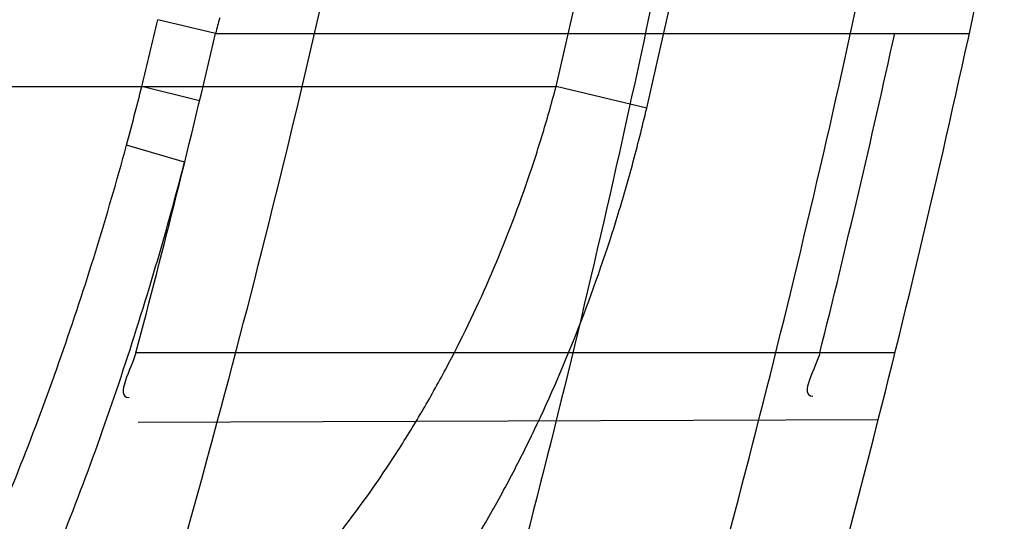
# Model space of a CAD drawing. Header units: millimetres. Extents: x 0 to 297, y 0 to 210.
# Tile 90 of 256: x 143.472 to 143.509, y 93.297 to 93.3159. Entities that reach past the tile are written whole.
import ezdxf

# ---------------------------------------------------------------- set-up
doc = ezdxf.new("R2010")
doc.units = ezdxf.units.MM
doc.header["$LTSCALE"] = 16.335
doc.layers.get('0').update_dxf_attribs({"linetype": 'CONTINUOUS'})
for name, color, linetype in [('01_GLOBAL', 7, 'CONTINUOUS'), ('INTFCLR_1', 7, 'CONTINUOUS'), ('INTFCLR_144815', 7, 'CONTINUOUS')]:
    doc.layers.add(name, color=color, linetype=linetype)

msp = doc.modelspace()

# ---------------------------------------------------------------- linework, layer by layer
at = {"color": 7, "linetype": 'Continuous'}
msp.add_circle((144.2368034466, 92.193132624), 3.04, dxfattribs=at)
at = {"color": 9, "linetype": 'Continuous'}
msp.add_arc((144.2368034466, 92.193132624), 3.001038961, 92.9674534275, 177.0325465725, dxfattribs=at)
at = {"layer": '01_GLOBAL', "color": 7, "linetype": 'Continuous'}
msp.add_circle((144.2368034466, 92.193132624), 3.08, dxfattribs=at)
at = {"layer": 'INTFCLR_1', "color": 9, "linetype": 'Continuous'}
for p, q in [((143.4793763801, 93.31535628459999), (143.4772068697, 93.31587229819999)), ((143.4793763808, 93.3153562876), (143.5076924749, 93.3153562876)), ((143.068579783, 93.3133562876), (143.4921648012, 93.3133562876)), ((143.4787767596, 93.3128257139), (143.4766077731, 93.313356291)), ((143.4955715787, 93.3125537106), (143.4921648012, 93.3133562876)), ((143.4782142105, 93.31051378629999), (143.4760311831, 93.3111580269)), ((143.5048999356, 93.3033562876), (143.4763827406, 93.3033562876)), ((143.4764746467, 93.30075218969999), (143.5042716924, 93.3008492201))]:
    msp.add_line(p, q, dxfattribs=at)
at = {"layer": 'INTFCLR_1', "color": 6, "linetype": 'Continuous'}
for centre, radius, start, end in [((143.076579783, 93.4093562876), 0.4827613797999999, 270, 90.00000002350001), ((143.076579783, 93.4093562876), 0.4587930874, 270, 90.00000002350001), ((143.076579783, 93.4093562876), 0.417241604, 344.91416282, 347.3433404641), ((143.076579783, 93.4093562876), 0.441241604, 345.7642015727, 348.0308689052), ((143.4881281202, 93.31331235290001), 0.0089872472, 162.9958052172, 166.8544195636), ((143.0770388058, 93.4093539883), 0.413171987, 345.1347762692, 346.8498928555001), ((143.0769583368, 93.4093515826), 0.4381319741, 345.999787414, 347.6116644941)]:
    msp.add_arc(centre, radius, start, end, dxfattribs=at)
at = {"layer": 'INTFCLR_1', "color": 9, "linetype": 'Continuous'}
for centre, radius, start, end in [((143.0804918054, 93.4093570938), 0.4262183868, 346.8723352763, 13.1275089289), ((143.0804235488, 93.4093562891), 0.4227844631, 346.8756062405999, 13.1243934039), ((143.0781794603, 93.4095569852), 0.4098776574, 346.4257134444, 346.7872543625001), ((143.3582447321, 93.3432273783), 0.1220741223, 344.7694355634, 345.8361126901), ((143.076579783, 93.4093562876), 0.417241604, 341.6462381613, 344.91416282), ((143.076579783, 93.4093562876), 0.441241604, 342.6651652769, 345.7642015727)]:
    msp.add_arc(centre, radius, start, end, dxfattribs=at)
for points, knots in [([(143.505791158, 93.2600745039), (143.5067409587, 93.2626590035), (143.5086022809, 93.26787776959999), (143.5121486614, 93.2784613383), (143.5179028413, 93.2974584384), (143.5232385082, 93.319755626), (143.5267617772, 93.3396835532), (143.5282429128, 93.3498591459), (143.5290073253, 93.35574456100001), (143.5307716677, 93.37052008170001), (143.5326049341, 93.3957667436), (143.5323109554, 93.4255533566), (143.5309256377, 93.444856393), (143.5300542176, 93.4537694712), (143.5294126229, 93.45969752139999), (143.5274302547, 93.4756973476), (143.5229291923, 93.50131752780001), (143.5164430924, 93.5263308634), (143.5118037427, 93.5411769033), (143.5100588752, 93.5464871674), (143.5074043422, 93.5543094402), (143.501415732, 93.57066310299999), (143.4910739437, 93.59466517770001), (143.4792964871, 93.6173411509), (143.4710860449, 93.6312983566), (143.4672487, 93.637511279), (143.4646994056, 93.64156113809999), (143.4578048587, 93.6522122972), (143.446251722, 93.6685591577), (143.4302039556, 93.688459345), (143.4166114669, 93.7033760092), (143.4071163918, 93.7129106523), (143.4018664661, 93.7179588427), (143.3945821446, 93.7247669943), (143.3843862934, 93.7336815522), (143.373349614, 93.7423309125), (143.3667450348, 93.7470278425), (143.3640805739, 93.74883137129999), (143.3625174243, 93.7498684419), (143.360134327, 93.7513983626), (143.3576340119, 93.7529030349), (143.3554317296, 93.7540584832), (143.3541938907, 93.75463331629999), (143.3532081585, 93.75498488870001), (143.3525262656, 93.7551440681), (143.3519536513, 93.75505755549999), (143.3518421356, 93.7545186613), (143.35211692, 93.75392300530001), (143.35259409, 93.7530975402), (143.3533650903, 93.7520584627), (143.354392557, 93.75079155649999), (143.3556852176, 93.7493056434), (143.3572290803, 93.7475999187), (143.358673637, 93.7460457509), (143.3599466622, 93.7446920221), (143.3621637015, 93.7423493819), (143.3658426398, 93.73850358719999), (143.3733257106, 93.73065133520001), (143.3814986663, 93.7218418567), (143.3889438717, 93.71342202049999), (143.3935459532, 93.708067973), (143.4009463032, 93.699278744), (143.4122758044, 93.6850353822), (143.4271285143, 93.6643128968), (143.4378788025, 93.6473958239), (143.4449171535, 93.6353542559), (143.4496927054, 93.62688497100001), (143.457931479, 93.6114260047), (143.4689344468, 93.588081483), (143.4765250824, 93.5686183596), (143.480055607, 93.5585271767)], [0, 0, 0, 0, 0.0103790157, 0.0208837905, 0.0420711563, 0.0851838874, 0.1071959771, 0.1183352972, 0.1239410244, 0.1295662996, 0.174425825, 0.2192336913, 0.2417180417, 0.247353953, 0.2529903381, 0.2641931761, 0.3081223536, 0.3509244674, 0.3614867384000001, 0.3667496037, 0.3719933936, 0.3926231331, 0.4323811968, 0.4704128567, 0.4888542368, 0.4934078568, 0.4979383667, 0.5068920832, 0.5412323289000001, 0.5733304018, 0.6031976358, 0.6172527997, 0.6240454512, 0.6306500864, 0.6548352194, 0.6750684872, 0.6834752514, 0.6853781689, 0.6871962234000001, 0.6905460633, 0.6960524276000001, 0.6981915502, 0.6999110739, 0.7012078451, 0.7020914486, 0.7026255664, 0.703100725, 0.7038824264, 0.7050749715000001, 0.7066970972, 0.7087489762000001, 0.7112252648, 0.7141188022, 0.7174211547, 0.7192230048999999, 0.7211233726, 0.7295789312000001, 0.7392839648, 0.7620096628, 0.7748693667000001, 0.7816473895, 0.7886214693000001, 0.8181786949, 0.8502212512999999, 0.8846823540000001, 0.8936821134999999, 0.9027944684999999, 0.9213301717, 0.9597016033, 1, 1, 1, 1]), ([(143.3574002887, 93.7533562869), (143.3579828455, 93.753356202), (143.360948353, 93.7521830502), (143.3643531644, 93.7501915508), (143.3676585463, 93.7481125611), (143.3692467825, 93.74707786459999), (143.3719545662, 93.74527944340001), (143.378664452, 93.7405994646), (143.3898825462, 93.7319854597), (143.4002548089, 93.7231045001), (143.4076654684, 93.7163228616), (143.4130031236, 93.71129788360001), (143.422653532, 93.7018115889), (143.4364709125, 93.68697153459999), (143.4527894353, 93.66717079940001), (143.4645442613, 93.65089855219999), (143.4715593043, 93.6402954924), (143.474151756, 93.63626614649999), (143.4780526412, 93.63008701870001), (143.4863962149, 93.616211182), (143.4983688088, 93.5936629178), (143.5088888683, 93.5697819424), (143.5149812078, 93.55350851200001), (143.5176807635, 93.5457272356), (143.5194547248, 93.5404463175), (143.524169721, 93.5256878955), (143.5307635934, 93.5008186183), (143.5353421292, 93.4753316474), (143.5373581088, 93.459416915), (143.5380104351, 93.45352171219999), (143.5388963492, 93.444658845), (143.5403047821, 93.42546452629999), (143.5406037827, 93.3958405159), (143.5387395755, 93.3707344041), (143.5369460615, 93.35604353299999), (143.5361688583, 93.3501906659), (143.5346627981, 93.3400704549), (143.5310794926, 93.320247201), (143.5256534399, 93.29807146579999), (143.5198047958, 93.2791850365), (143.5161994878, 93.2686605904), (143.5143072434, 93.26347094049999), (143.5133416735, 93.2609008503)], [0, 0, 0, 0, 0.0031306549, 0.0166311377, 0.0214593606, 0.0240790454, 0.0268205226, 0.0389267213, 0.0680356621, 0.1027866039, 0.1122691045, 0.1220183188, 0.1421809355, 0.1849822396, 0.2309158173, 0.2799873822, 0.2927706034, 0.2992370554, 0.3057353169, 0.3320403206, 0.3862319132, 0.4428084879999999, 0.4721383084, 0.4795908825, 0.487069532, 0.5020757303, 0.5628487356, 0.6251729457, 0.6410612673, 0.6490543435, 0.6570463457, 0.6889269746, 0.7524526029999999, 0.8160592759, 0.8240370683, 0.8319876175, 0.8477879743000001, 0.8790177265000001, 0.9402188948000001, 0.970317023, 0.9852457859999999, 1, 1, 1, 1]), ([(143.480055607, 93.5585271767), (143.4837259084, 93.5480364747), (143.4903909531, 93.5264789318), (143.4967360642, 93.4987698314), (143.4998687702, 93.480263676), (143.5011284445, 93.4715333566), (143.5019170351, 93.4656589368), (143.5038463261, 93.4494766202), (143.5057008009, 93.4227915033), (143.5054397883, 93.39601168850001), (143.5044671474, 93.37963975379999), (143.504022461, 93.3736652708), (143.5032714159, 93.3647734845), (143.5012002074, 93.34583974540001), (143.4963788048, 93.31729318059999), (143.49048443, 93.2935876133), (143.4864832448, 93.279982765), (143.4848602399, 93.2746477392), (143.4819377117, 93.26549629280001), (143.4757637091, 93.2478316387), (143.4658991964, 93.2237526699), (143.4557508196, 93.2030768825), (143.4492053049, 93.1910087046), (143.4468307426, 93.1867521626), (143.4433023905, 93.1805423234), (143.4357024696, 93.1677434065), (143.4236423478, 93.1493254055), (143.4088585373, 93.1292209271), (143.3981978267, 93.1161056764), (143.3920521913, 93.10890703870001), (143.3897353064, 93.10622028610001), (143.3858253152, 93.1017514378), (143.3786022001, 93.09371030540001), (143.3707422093, 93.0853343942), (143.3636495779, 93.0779186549), (143.3593994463, 93.0734576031), (143.3560255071, 93.0698150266), (143.3538487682, 93.0672934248), (143.3526496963, 93.0656994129), (143.3521523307, 93.0648535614), (143.3518509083, 93.0642467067), (143.3519780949, 93.06345700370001), (143.3536612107, 93.06380038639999), (143.3555127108, 93.06468782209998), (143.3588652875, 93.0665002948), (143.3620632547, 93.0685373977), (143.3646891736, 93.0702872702), (143.3663741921, 93.0714458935), (143.3692060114, 93.0734278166), (143.3737350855, 93.0767437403), (143.3800639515, 93.0816635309), (143.3895251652, 93.0894491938), (143.3979931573, 93.09704369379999), (143.4054028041, 93.1041496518), (143.4107134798, 93.1093907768), (143.4202844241, 93.1192590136), (143.4339256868, 93.13464747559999), (143.4499433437, 93.1551077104), (143.4614126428, 93.1718688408), (143.4682300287, 93.1827697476), (143.4707469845, 93.1869112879), (143.4745342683, 93.1932658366), (143.4826220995, 93.2075340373), (143.4941655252, 93.2306938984), (143.5021068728, 93.2500492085), (143.505791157, 93.2600745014)], [0, 0, 0, 0, 0.0419354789, 0.08505031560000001, 0.1071497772, 0.1127379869, 0.1183317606, 0.1295131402, 0.1742263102, 0.2191466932, 0.230445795, 0.2361065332, 0.241751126, 0.2641147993, 0.3079545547, 0.3508736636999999, 0.3561840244, 0.3614616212, 0.3719139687, 0.3924297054, 0.4320526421, 0.4700131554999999, 0.4792642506, 0.483852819, 0.4884035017, 0.5062126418, 0.5400088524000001, 0.5714206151, 0.6003317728, 0.6037560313, 0.6071340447, 0.6137178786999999, 0.6261602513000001, 0.6479155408, 0.6570536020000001, 0.6648783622, 0.6711643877, 0.6757843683, 0.6774462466, 0.6786751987, 0.6794900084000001, 0.6799813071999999, 0.6813020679, 0.6842478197, 0.6888651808, 0.6950795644, 0.6987591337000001, 0.70073729, 0.7027989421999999, 0.7117993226, 0.7219139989, 0.7330405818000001, 0.7580265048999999, 0.7648041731, 0.7717766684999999, 0.7861782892, 0.816667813, 0.8493175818, 0.8841610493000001, 0.8932352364, 0.8978283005, 0.9024468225, 0.9211469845, 0.9596997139, 1, 1, 1, 1]), ([(143.3574002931, 93.0653562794), (143.3572429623, 93.0653562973), (143.3568577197, 93.0654322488), (143.3568775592, 93.06612476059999), (143.3572897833, 93.0668372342), (143.3580025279, 93.06789625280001), (143.3590890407, 93.0692141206), (143.3605161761, 93.0708335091), (143.3622809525, 93.072732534), (143.364262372, 93.0748061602), (143.366417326, 93.0770245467), (143.3695810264, 93.08025667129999), (143.3761156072, 93.0869122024), (143.384127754, 93.09523631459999), (143.391492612, 93.1032318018), (143.3954790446, 93.1076756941), (143.3978410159, 93.1103473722), (143.4041032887, 93.11750254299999), (143.4149655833, 93.130539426), (143.4300350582, 93.1505356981), (143.4423327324, 93.1688638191), (143.4500842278, 93.18160511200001), (143.4536819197, 93.18778553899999), (143.4561024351, 93.19202072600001), (143.4627716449, 93.20402316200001), (143.4731139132, 93.2245897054), (143.4831746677, 93.2485613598), (143.4894718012, 93.2661502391), (143.4924519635, 93.2752607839), (143.4941067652, 93.2805713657), (143.4981845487, 93.2941079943), (143.5041933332, 93.3176982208), (143.5091109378, 93.34612180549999), (143.5112232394, 93.3649740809), (143.5119890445, 93.3738262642), (143.5124424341, 93.37977367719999), (143.5134340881, 93.3960708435), (143.5137003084, 93.4227328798), (143.5118091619, 93.4492982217), (143.5098423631, 93.46540487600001), (143.5090383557, 93.47125249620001), (143.5077538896, 93.4799440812), (143.5045588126, 93.4983716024), (143.498087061, 93.52596105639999), (143.4912937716, 93.5474097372), (143.4875537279, 93.5578460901)], [0, 0, 0, 0, 0.0008731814, 0.0017184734, 0.0032338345, 0.0055641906, 0.008732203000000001, 0.0127298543, 0.0175349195, 0.0231216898, 0.028646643, 0.0346996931, 0.0482229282, 0.0804128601, 0.09881585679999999, 0.1085510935, 0.1135452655, 0.1186072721, 0.1613234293, 0.207686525, 0.2575125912, 0.2837456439, 0.2904463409, 0.297201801, 0.3108185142, 0.3666506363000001, 0.4248611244, 0.4549770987, 0.470314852, 0.4780577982, 0.4858479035, 0.548777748, 0.6130125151, 0.6457681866, 0.6540348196, 0.6623247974, 0.6788712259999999, 0.7446474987, 0.8101274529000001, 0.8265054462, 0.8346996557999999, 0.8428862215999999, 0.8752668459, 0.9384715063, 1, 1, 1, 1]), ([(143.4519711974, 93.28322272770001), (143.4542525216, 93.28318290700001), (143.4587151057, 93.2833027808), (143.4641941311, 93.2841566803), (143.467830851, 93.2851939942), (143.4698432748, 93.2859200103), (143.4727994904, 93.28714306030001), (143.4760935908, 93.2890109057), (143.4790648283, 93.2913557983), (143.4806970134, 93.2928542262), (143.4831205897, 93.2953105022), (143.4852711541, 93.2981055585), (143.4871325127, 93.30113221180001), (143.4883392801, 93.3032880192), (143.4896980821, 93.306106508), (143.4908479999, 93.30904709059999), (143.4916451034, 93.31148149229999), (143.4919997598, 93.3127274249), (143.4921648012, 93.3133562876)], [0, 0, 0, 0, 0.1247146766, 0.2435008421, 0.3019244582, 0.3311631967, 0.3603924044, 0.476776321, 0.5364413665, 0.5670062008, 0.5978287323, 0.7250159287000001, 0.7583747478, 0.7920548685, 0.8600121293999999, 0.9292166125, 0.9644627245, 1, 1, 1, 1]), ([(143.4541696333, 93.27843683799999), (143.4565317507, 93.27837114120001), (143.4611581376, 93.2784758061), (143.466836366, 93.2794095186), (143.4705898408, 93.2805690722), (143.4726671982, 93.28138149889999), (143.4757351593, 93.2827692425), (143.4791422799, 93.28489092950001), (143.4821786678, 93.28753417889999), (143.4838529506, 93.2892305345), (143.4863597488, 93.2920402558), (143.4885566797, 93.2952189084), (143.4904532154, 93.2986390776), (143.4916850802, 93.3010973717), (143.4930748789, 93.3043080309), (143.4942405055, 93.3076511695), (143.4950475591, 93.31042019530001), (143.4954054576, 93.3118378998), (143.4955715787, 93.3125537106)], [0, 0, 0, 0, 0.1201969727, 0.2347797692, 0.2913273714, 0.3197232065, 0.3481872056, 0.4625770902, 0.5220076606, 0.5526740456, 0.5837559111, 0.7134942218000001, 0.7478563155, 0.7826955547, 0.8533137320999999, 0.9256470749, 0.9626222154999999, 1, 1, 1, 1]), ([(143.3780715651, 93.26055888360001), (143.3795316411, 93.2605333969), (143.3824442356, 93.2604852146), (143.3882211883, 93.2604019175), (143.3953488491, 93.260328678), (143.4024099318, 93.26033519), (143.407293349, 93.2604190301), (143.4100496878, 93.26049604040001), (143.4140798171, 93.26064198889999), (143.4199618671, 93.2609865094), (143.4263678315, 93.2617198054), (143.4306949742, 93.26248049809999), (143.4330941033, 93.2629898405), (143.4365618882, 93.2638158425), (143.4415739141, 93.2653650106), (143.4463092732, 93.2675501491), (143.4492642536, 93.2692660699), (143.4511858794, 93.2704845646), (143.4544385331, 93.27281750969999), (143.4578582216, 93.2759377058), (143.4605558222, 93.27899322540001), (143.462045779, 93.28086328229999), (143.4642566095, 93.2838335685), (143.4672995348, 93.28868534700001), (143.4701484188, 93.2944860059), (143.4721894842, 93.2994047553), (143.4740880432, 93.30454297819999), (143.4753059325, 93.30849007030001), (143.4760311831, 93.3111580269)], [0, 0, 0, 0, 0.0354707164, 0.0707566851, 0.1403369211, 0.2086101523, 0.2422620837, 0.2589694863, 0.2755870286, 0.3402183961, 0.4020447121, 0.4320711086, 0.4469021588, 0.461611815, 0.5186591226, 0.5740110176, 0.587810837, 0.6016461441, 0.6292660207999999, 0.6849553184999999, 0.7135897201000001, 0.7282126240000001, 0.7430221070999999, 0.8035181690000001, 0.8669700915, 0.8997737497, 0.9328434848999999, 1, 1, 1, 1]), ([(143.378029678, 93.2581615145), (143.3795262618, 93.25811774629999), (143.3825119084, 93.25803364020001), (143.3884346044, 93.25788119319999), (143.3957432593, 93.25772648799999), (143.4029848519, 93.2576596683), (143.4079938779, 93.25769834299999), (143.4108211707, 93.25775194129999), (143.4149542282, 93.25786551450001), (143.4209858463, 93.2581714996), (143.4275553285, 93.25888387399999), (143.4319915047, 93.2596459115), (143.4344500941, 93.26016062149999), (143.4380030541, 93.2610008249), (143.443138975, 93.2625889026), (143.4479836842, 93.2648500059), (143.451001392, 93.2666327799), (143.4529664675, 93.267899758), (143.4562925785, 93.2703347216), (143.4597812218, 93.27359384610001), (143.4625251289, 93.27678543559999), (143.4640410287, 93.27874184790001), (143.4662932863, 93.2818559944), (143.4693870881, 93.2869455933), (143.4722726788, 93.2930233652), (143.4743370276, 93.2981805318), (143.4762568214, 93.3035742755), (143.4774841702, 93.3077152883), (143.4782142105, 93.31051378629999)], [0, 0, 0, 0, 0.0352840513, 0.0703885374, 0.1396222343, 0.2075595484, 0.24104394, 0.2576664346, 0.2741994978, 0.3384817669, 0.3999443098, 0.4297839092, 0.4445208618, 0.4591331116, 0.5158220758, 0.5708773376, 0.584618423, 0.5984078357, 0.62596322, 0.6816730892, 0.7104014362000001, 0.7250935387, 0.7399872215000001, 0.8009607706, 0.865102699, 0.8983215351, 0.931842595, 1, 1, 1, 1])]:
    msp.add_open_spline(points, degree=3, knots=knots, dxfattribs=at)
at = {"layer": 'INTFCLR_1', "color": 6, "linetype": 'Continuous'}
for points, knots in [([(143.391388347, 93.7533562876), (143.3904120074, 93.7533562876), (143.3921762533, 93.7499955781), (143.3936912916, 93.7481416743), (143.3961672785, 93.74488846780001), (143.3992225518, 93.74120886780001), (143.403128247, 93.736512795), (143.4076936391, 93.73105931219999), (143.4125904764, 93.7251278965), (143.4174256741, 93.7191674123), (143.4219266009, 93.7134900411), (143.4260587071, 93.708161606), (143.4298162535, 93.70320548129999), (143.4332121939, 93.6986295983), (143.4362702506, 93.6944235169), (143.4390204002, 93.69056916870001), (143.4414908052, 93.687044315), (143.44370074, 93.6838395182), (143.4456749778, 93.6809337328), (143.4474377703, 93.67830292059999), (143.4490168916, 93.6759165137), (143.4504211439, 93.6737705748), (143.4516679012, 93.67184551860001), (143.4527743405, 93.67012138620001), (143.4537663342, 93.6685626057), (143.4546489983, 93.6671650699), (143.4556772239, 93.66552631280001), (143.456672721, 93.66392530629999), (143.4576979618, 93.66226084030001), (143.4585721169, 93.66083168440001), (143.4595323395, 93.65924962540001), (143.4605887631, 93.6574940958), (143.4617562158, 93.65553545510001), (143.4630444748, 93.65335047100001), (143.464465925, 93.65090949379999), (143.4660286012, 93.6481892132), (143.4677482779, 93.64514958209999), (143.4696392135, 93.6417492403), (143.4717186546, 93.63793570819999), (143.4740086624, 93.6336424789), (143.4765248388, 93.62880536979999), (143.4792812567, 93.62335013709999), (143.4822951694, 93.61718591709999), (143.4855914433, 93.610185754), (143.4891913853, 93.6021966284), (143.4931140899, 93.59302320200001), (143.4973740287, 93.58243061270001), (143.5019825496, 93.5700832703), (143.5068772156, 93.55569758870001), (143.5117345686, 93.53967004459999), (143.5162134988, 93.5226760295), (143.5200746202, 93.5054858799), (143.5232856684, 93.4882487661), (143.5258459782, 93.471032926), (143.5277689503, 93.4538356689), (143.5290609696, 93.4366975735), (143.529733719, 93.4196019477), (143.5297948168, 93.4025757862), (143.5292510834, 93.38560341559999), (143.5281065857, 93.3686870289), (143.5263644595, 93.3518401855), (143.5240214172, 93.3350289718), (143.5210770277, 93.31827583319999), (143.5175167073, 93.30154440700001), (143.5133376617, 93.28485591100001), (143.5085942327, 93.268441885), (143.5035656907, 93.2530998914), (143.4986112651, 93.23947982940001), (143.4940105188, 93.2278474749), (143.4897809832, 93.2178519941), (143.485903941, 93.2091976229), (143.4823616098, 93.2016588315), (143.4791285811, 93.19505078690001), (143.4761817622, 93.1892359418), (143.4734988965, 93.1841024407), (143.4710647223, 93.1795662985), (143.4688610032, 93.1755541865), (143.466865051, 93.1719939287), (143.4650570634, 93.1688259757), (143.4634184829, 93.16599997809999), (143.461937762, 93.1634824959), (143.4606041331, 93.16124327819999), (143.4594032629, 93.15924877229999), (143.4583170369, 93.15746207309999), (143.457331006, 93.1558543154), (143.4564183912, 93.15437798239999), (143.4555069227, 93.15291457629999), (143.4545265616, 93.151352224), (143.4534184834, 93.14960100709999), (143.4521719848, 93.1476496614), (143.4507682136, 93.14547482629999), (143.4491853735, 93.14305109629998), (143.4474055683, 93.1403597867), (143.4454085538, 93.13738261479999), (143.4431685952, 93.1340952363), (143.4406602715, 93.13047449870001), (143.4378551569, 93.12649963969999), (143.4347311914, 93.1221597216), (143.4312583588, 93.1174362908), (143.4274059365, 93.11231294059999), (143.4231637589, 93.1068033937), (143.4185304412, 93.1009244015), (143.4135422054, 93.0947465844), (143.408452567, 93.0885653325), (143.4036878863, 93.08286772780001), (143.3995946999, 93.07795220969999), (143.3963986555, 93.0741115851), (143.3938021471, 93.0707181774), (143.3922373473, 93.06880673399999), (143.3903920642, 93.0653562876), (143.391388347, 93.0653562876)], [0, 0, 0, 0, 0.0038604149, 0.007501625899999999, 0.0124785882, 0.0188917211, 0.0268498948, 0.0364677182, 0.0470694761, 0.05724446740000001, 0.066818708, 0.0757144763, 0.0839053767, 0.0914099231, 0.0982451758, 0.1044667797, 0.1101313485, 0.11526428, 0.1198589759, 0.1240215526, 0.1277856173, 0.1311734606, 0.1341617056, 0.1368541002, 0.1392736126, 0.1414672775, 0.143389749, 0.1469230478, 0.1489215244, 0.1511192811, 0.1535471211, 0.1562389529, 0.1592204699, 0.1625628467, 0.1662680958, 0.1703891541, 0.1749670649, 0.1800767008, 0.1857729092, 0.1921414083, 0.199315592, 0.2073311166, 0.2163077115, 0.2264451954, 0.2379233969, 0.2509534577, 0.2658909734, 0.2830621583, 0.3030578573, 0.3259639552, 0.3492662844, 0.3725305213, 0.3956109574, 0.4185782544, 0.4413347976, 0.4640172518, 0.4865192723, 0.5089682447, 0.5313242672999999, 0.5536477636, 0.5759939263, 0.5982772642, 0.6207472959, 0.6432362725, 0.6658996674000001, 0.6887559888, 0.7107777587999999, 0.7297237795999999, 0.7460531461, 0.7602331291, 0.7726347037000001, 0.7835467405, 0.7931663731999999, 0.8017211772, 0.8093215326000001, 0.8160683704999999, 0.8220757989, 0.8274205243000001, 0.8322066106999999, 0.8364980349, 0.8403367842, 0.8437547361, 0.8468031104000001, 0.8495420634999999, 0.8520223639, 0.8542604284, 0.8564046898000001, 0.8588391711, 0.861553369, 0.8645986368, 0.8679945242, 0.8717882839, 0.8760445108, 0.8807522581, 0.8859628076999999, 0.8917731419, 0.8981681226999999, 0.9051985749, 0.9129160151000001, 0.9213486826, 0.9305434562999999, 0.9404096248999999, 0.9509435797, 0.9619432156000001, 0.9720502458, 0.9803711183, 0.9870628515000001, 0.9922716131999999, 0.9960607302, 1, 1, 1, 1]), ([(143.3913883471, 93.0653562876), (143.3925009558, 93.0653562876), (143.3944304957, 93.0666565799), (143.3973970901, 93.0684425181), (143.4007982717, 93.07091395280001), (143.4050037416, 93.07413406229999), (143.4100111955, 93.07824530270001), (143.4155298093, 93.08303751), (143.4211292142, 93.0881607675), (143.4264144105, 93.0932249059), (143.43125736, 93.0980502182), (143.4356657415, 93.10260404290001), (143.4396603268, 93.1068634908), (143.4432708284, 93.1108234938), (143.4465216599, 93.11448276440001), (143.4494397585, 93.1178438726), (143.4520627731, 93.1209293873), (143.4544121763, 93.1237459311), (143.456513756, 93.1263080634), (143.4583900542, 93.12863120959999), (143.4600695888, 93.13073982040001), (143.4615949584, 93.1326788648), (143.4630975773, 93.13461062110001), (143.4646983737, 93.1366936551), (143.4663978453, 93.1389353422), (143.4680793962, 93.14118497), (143.4697311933, 93.1434241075), (143.4714499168, 93.1457859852), (143.4733525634, 93.1484399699), (143.4754791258, 93.1514562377), (143.477855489, 93.15489250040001), (143.4805066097, 93.1588113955), (143.4834545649, 93.163277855), (143.4867221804, 93.1683718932), (143.4903444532, 93.1742054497), (143.4943554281, 93.18090734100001), (143.4987865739, 93.1886348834), (143.5036710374, 93.1975962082), (143.5090369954, 93.2080352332), (143.5149200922, 93.22031723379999), (143.5212054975, 93.234617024), (143.5274896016, 93.2504853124), (143.5333654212, 93.2672157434), (143.5385840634, 93.28417448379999), (143.543100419, 93.30119588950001), (143.5469295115, 93.31826170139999), (143.5500694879, 93.3352816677), (143.5525457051, 93.3523020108), (143.5543635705, 93.36925021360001), (143.5555404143, 93.3861532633), (143.5560867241, 93.4029944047), (143.5560112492, 93.4197765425), (143.5553196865, 93.436509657), (143.5540157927, 93.4531831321), (143.5520992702, 93.46980412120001), (143.5495685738, 93.4863701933), (143.5464237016, 93.5028559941), (143.5426520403, 93.51929845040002), (143.5382472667, 93.5356769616), (143.5331875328, 93.5520104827), (143.527486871, 93.5682159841), (143.5213730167, 93.5836821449), (143.515238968, 93.5976906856), (143.5094946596, 93.6097472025), (143.5042564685, 93.6200023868), (143.4994933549, 93.6288052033), (143.4951738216, 93.63640014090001), (143.4912628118, 93.642992), (143.4877284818, 93.6487368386), (143.4845342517, 93.6537660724), (143.4816534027, 93.65817529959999), (143.4790579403, 93.662051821), (143.4767281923, 93.6654573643), (143.4746357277, 93.668457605), (143.472765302, 93.67109499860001), (143.4710870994, 93.67342680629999), (143.46957943, 93.6754943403), (143.4681380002, 93.6774474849), (143.4666395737, 93.67945477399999), (143.4649885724, 93.68163852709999), (143.463288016, 93.68385659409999), (143.4615819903, 93.6860513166), (143.4598543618, 93.68824549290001), (143.4579581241, 93.69062033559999), (143.4558400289, 93.69323162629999), (143.4534675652, 93.6961063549), (143.4508179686, 93.6992567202), (143.447859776, 93.7026992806), (143.4445666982, 93.7064428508), (143.4409044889, 93.71049854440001), (143.4368464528, 93.7148646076), (143.4323696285, 93.7195302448), (143.4274456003, 93.7244775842), (143.4220754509, 93.7296631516), (143.4163486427, 93.7349445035), (143.410661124, 93.73991840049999), (143.4054543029, 93.74422210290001), (143.4010724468, 93.7475953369), (143.3975442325, 93.7501732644), (143.3944939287, 93.7520163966), (143.3925216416, 93.7533562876), (143.3913883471, 93.7533562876)], [0, 0, 0, 0, 0.0042187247, 0.0081401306, 0.0133978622, 0.0200459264, 0.0282638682, 0.0379443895, 0.0477615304, 0.05703690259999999, 0.0656973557, 0.0736821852, 0.0810680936, 0.0878383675, 0.0940009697, 0.0996271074, 0.1047154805, 0.1093563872, 0.1135342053, 0.1172803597, 0.1206792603, 0.1237557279, 0.1266349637, 0.1299589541, 0.1337168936, 0.1373013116, 0.1406085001, 0.1442672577, 0.148377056, 0.1529904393, 0.1582606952, 0.164218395, 0.1709303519, 0.1785521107, 0.1871652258, 0.1969659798, 0.2081658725, 0.2209392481, 0.2356613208, 0.2526660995, 0.2725685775, 0.2948769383, 0.3173640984, 0.3397873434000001, 0.3621386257, 0.3841211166, 0.4060891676, 0.4277469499, 0.4493218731, 0.470705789, 0.4919793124, 0.5131981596, 0.5343255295, 0.5554668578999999, 0.5765984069, 0.5977513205, 0.6189954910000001, 0.6402209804, 0.6617015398, 0.6832900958, 0.7050415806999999, 0.7268239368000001, 0.7463339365, 0.7630160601, 0.7774553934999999, 0.7899931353, 0.8009638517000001, 0.8105830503, 0.8190545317, 0.8265380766, 0.8331730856, 0.8390248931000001, 0.8442268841, 0.8488182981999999, 0.8528943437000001, 0.8564866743, 0.8597116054, 0.8625968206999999, 0.8656908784, 0.8692094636, 0.8729771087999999, 0.8762884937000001, 0.879749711, 0.8835661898, 0.8878115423, 0.8924986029, 0.8976989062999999, 0.9034198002, 0.9097088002, 0.9166034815, 0.9241390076, 0.9323094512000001, 0.9411199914, 0.9506041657, 0.9606137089, 0.9706541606, 0.9792553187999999, 0.9862062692, 0.9916647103, 0.9957028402, 1, 1, 1, 1])]:
    msp.add_open_spline(points, degree=3, knots=knots, dxfattribs=at)
for points in [[(143.4763827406, 93.3033562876), (143.4762376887, 93.3028098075), (143.4755634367, 93.3016772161), (143.4761288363, 93.3016791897)], [(143.5020755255, 93.3033562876), (143.5019426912, 93.30282352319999), (143.501259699, 93.30172889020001), (143.5018087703, 93.30173080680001)]]:
    msp.add_open_spline(points, degree=3, dxfattribs=at)
at = {"layer": 'INTFCLR_144815', "color": 6, "linetype": 'Continuous'}
for radius in [0.5104906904, 0.4864760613]:
    msp.add_circle((143.076579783, 93.4093562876), radius, dxfattribs=at)
for radius, start, end in [(0.7037433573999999, 313.9937911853, 154.5150993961), (0.6797433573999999, 312.9543589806, 154.5144414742), (0.6572577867, 282.2440355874, 71.2863570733), (0.5186031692, 308.490992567, 51.50900743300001), (0.5426177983, 316.9838592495, 43.0161407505), (0.5120146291, 313.9992414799, 46.00075850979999)]:
    msp.add_arc((143.076579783, 93.4093562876), radius, start, end, dxfattribs=at)
at = {"layer": 'INTFCLR_144815', "color": 9, "linetype": 'Continuous'}
for centre, radius, start, end in [((143.076579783, 93.4093562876), 0.6528896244, 292.4997540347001, 54.0964566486), ((143.0765826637, 93.40935763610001), 0.5889741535, 292.4997540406, 54.09645665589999), ((143.076579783, 93.4093562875), 0.5277450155, 314.0862202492, 45.9137797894), ((143.076579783, 93.4093562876), 0.5151250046, 313.8592910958, 46.1407088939), ((143.076579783, 93.4093562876), 0.5117547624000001, 314.0319604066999, 45.9680396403), ((143.0765797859, 93.4093562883), 0.5790372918, 311.2505121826, 12.701512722)]:
    msp.add_arc(centre, radius, start, end, dxfattribs=at)
at = {"layer": 'INTFCLR_144815', "color": 6, "linetype": 'Continuous'}
for points, knots in [([(143.433067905, 93.05335642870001), (143.4328265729, 93.0533608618), (143.4324756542, 93.05418000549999), (143.4330197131, 93.0549083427), (143.4334366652, 93.0557926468), (143.4339703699, 93.0566454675), (143.4346161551, 93.0576462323), (143.4354019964, 93.05878669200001), (143.4363208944, 93.0600751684), (143.4373778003, 93.0615151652), (143.4385738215, 93.0631125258), (143.4399109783, 93.0648725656), (143.441391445, 93.0668020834), (143.4430186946, 93.0689099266), (143.4447956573, 93.07120496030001), (143.4467226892, 93.0736934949), (143.4487964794, 93.0763779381), (143.4510117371, 93.0792588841), (143.4533657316, 93.0823409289), (143.4558612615, 93.0856367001), (143.4585019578, 93.0891610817), (143.461284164, 93.0929204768), (143.4641988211, 93.0969147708), (143.4672349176, 93.10114163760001), (143.4703835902, 93.1056021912), (143.473633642, 93.1102946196), (143.4769725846, 93.1152153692), (143.4803867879, 93.12035908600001), (143.4838617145, 93.12571866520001), (143.4873822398, 93.131285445), (143.4909329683, 93.1370494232), (143.4944985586, 93.1429995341), (143.4980640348, 93.1491239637), (143.5016150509, 93.155410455), (143.5051380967, 93.1618465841), (143.508620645, 93.1684199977), (143.5120512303, 93.1751185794), (143.5154195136, 93.18193063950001), (143.5187162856, 93.18884502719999), (143.5219334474, 93.1958512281), (143.5250639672, 93.2029394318), (143.5281017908, 93.21010051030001), (143.5310417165, 93.21732590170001), (143.5338798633, 93.22460897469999), (143.5366072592, 93.2319283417), (143.5392210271, 93.2392754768), (143.5417223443, 93.24665218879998), (143.5441140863, 93.2540675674), (143.5463966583, 93.26152417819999), (143.5485670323, 93.2690127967), (143.5506238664, 93.27652910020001), (143.5525648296, 93.2840635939), (143.5543887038, 93.29160910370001), (143.5560958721, 93.29916427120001), (143.5576869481, 93.306728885), (143.5591625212, 93.3143029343), (143.5605229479, 93.32188557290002), (143.5617683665, 93.3294747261), (143.5628989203, 93.3370678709), (143.5639149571, 93.34466347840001), (143.5648169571, 93.352261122), (143.5656053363, 93.35986024), (143.5662804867, 93.3674604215), (143.5668427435, 93.3750611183), (143.5672924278, 93.38266226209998), (143.5676297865, 93.39026356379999), (143.5678550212, 93.3978650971), (143.5679682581, 93.4054666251), (143.5679695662, 93.4130682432), (143.567858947, 93.4206697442), (143.5676363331, 93.4282712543), (143.5673015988, 93.4358725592), (143.5668545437, 93.44347370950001), (143.5662949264, 93.4510743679), (143.5656224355, 93.45867440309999), (143.5648367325, 93.466273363), (143.5639374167, 93.4738709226), (143.5629240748, 93.4814664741), (143.5617962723, 93.4890592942), (143.5605535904, 93.4966483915), (143.5591956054, 93.50423272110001), (143.5577218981, 93.5118111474), (143.5561322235, 93.5193816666), (143.5544265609, 93.52694151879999), (143.5526049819, 93.5344880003), (143.5506674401, 93.5420191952), (143.5486137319, 93.5495338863), (143.5464439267, 93.5570299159), (143.5441586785, 93.56450343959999), (143.5417591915, 93.57194952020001), (143.5392470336, 93.579362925), (143.5366239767, 93.5867386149), (143.5338923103, 93.5940709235), (143.5310549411, 93.6013534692), (143.5281154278, 93.6085792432), (143.525078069, 93.6157405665), (143.5219479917, 93.6228290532), (143.5187312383, 93.6298355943), (143.5154348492, 93.6367503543), (143.512066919, 93.6435628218), (143.5086366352, 93.65026188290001), (143.5051543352, 93.6568358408), (143.5016314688, 93.6632725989), (143.4980805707, 93.66955978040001), (143.4945151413, 93.67568497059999), (143.4909495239, 93.6816359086), (143.4873986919, 93.6874007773), (143.4838779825, 93.6929685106), (143.480402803, 93.6983290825), (143.4769882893, 93.7034738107), (143.4736489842, 93.7083955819), (143.4703985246, 93.71308903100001), (143.4672493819, 93.7175506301), (143.464212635, 93.721778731), (143.4612978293, 93.72577350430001), (143.4585129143, 93.72953680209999), (143.4558642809, 93.73307192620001), (143.4533568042, 93.73638343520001), (143.450993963, 93.73947689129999), (143.4487779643, 93.74235864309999), (143.4467099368, 93.7450355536), (143.444790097, 93.7475147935), (143.4430178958, 93.7498036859), (143.4413922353, 93.7519094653), (143.4399116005, 93.7538391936), (143.4385741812, 93.7555995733), (143.4373781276, 93.7571969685), (143.4363211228, 93.75863709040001), (143.4354021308, 93.7599256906), (143.4346162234, 93.76106624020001), (143.4339704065, 93.7620670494), (143.4334366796, 93.7629199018), (143.4330197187, 93.7638042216), (143.4324756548, 93.76453256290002), (143.4328265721, 93.76535171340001), (143.433067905, 93.7653561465)], [0, 0, 0, 0, 0.0009310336, 0.002365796, 0.0034193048, 0.0047077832, 0.006237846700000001, 0.0080159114, 0.0100484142, 0.0123424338, 0.0149055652, 0.0177455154, 0.0208683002, 0.0242865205, 0.0280168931, 0.0320641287, 0.03642688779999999, 0.0411013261, 0.0460820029, 0.0513859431, 0.0570470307, 0.0630689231, 0.0694259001, 0.0761196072, 0.0831428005, 0.0904858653, 0.0981365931, 0.1060799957, 0.1142989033, 0.1227742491, 0.1314855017, 0.1404113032, 0.1495299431, 0.1588198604, 0.1682601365, 0.1778307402, 0.1875127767, 0.1972886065, 0.2071421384, 0.2170587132, 0.2270251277, 0.2370298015, 0.2470622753, 0.2571128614, 0.2671789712, 0.2771901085, 0.2871913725, 0.2972229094, 0.3072428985, 0.3172696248, 0.3272959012, 0.3372999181, 0.3472797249, 0.3572378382, 0.3671756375, 0.3770956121, 0.3870009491, 0.3968896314, 0.4067592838, 0.416611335, 0.4264476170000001, 0.4362699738, 0.4460792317, 0.4558777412, 0.465666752, 0.475448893, 0.4852256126, 0.4949995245, 0.5047720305, 0.5145458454, 0.5243224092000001, 0.5341044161, 0.5438932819, 0.5536914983, 0.5635002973, 0.5733219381, 0.5831577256, 0.5930094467, 0.6028783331, 0.6127653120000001, 0.6226711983, 0.6325970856, 0.6425436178, 0.6525082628, 0.6624891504, 0.6724871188, 0.6825027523, 0.6925369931, 0.7025869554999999, 0.7126463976, 0.7227116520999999, 0.7327783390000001, 0.742840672, 0.7528920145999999, 0.7629245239, 0.772929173, 0.7828957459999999, 0.7928124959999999, 0.8026662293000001, 0.8124423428, 0.8221246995, 0.8316958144, 0.8411366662, 0.8504272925, 0.8595467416, 0.8684734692, 0.8771857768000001, 0.8856622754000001, 0.8938824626, 0.9018271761, 0.9094792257, 0.9168237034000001, 0.923848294, 0.9305435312, 0.93690291, 0.9429227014, 0.9486018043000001, 0.9539413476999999, 0.9589446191, 0.9636165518, 0.9679634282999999, 0.9719924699, 0.9757115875, 0.9791292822, 0.9822538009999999, 0.9850935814, 0.9876568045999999, 0.9899510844, 0.9919838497, 0.9937619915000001, 0.9952921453, 0.9965806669, 0.997634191, 0.9990689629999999, 1, 1, 1, 1]), ([(143.4446760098, 93.7533562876), (143.4444338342, 93.7533562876), (143.4440805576, 93.75253066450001), (143.4445966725, 93.7517896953), (143.4449904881, 93.75088623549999), (143.4454977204, 93.7500149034), (143.4461122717, 93.74899220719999), (143.4468609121, 93.74782675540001), (143.4477365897, 93.7465104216), (143.4487436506, 93.7450401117), (143.4498827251, 93.7434103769), (143.4511555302, 93.7416160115), (143.4525633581, 93.7396511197), (143.4541073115, 93.73750968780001), (143.455788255, 93.73518529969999), (143.4576064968, 93.7326716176), (143.4595619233, 93.72996211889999), (143.4616535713, 93.7270506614), (143.4638797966, 93.723931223), (143.4662378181, 93.72059853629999), (143.4687238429, 93.7170479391), (143.4713327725, 93.713275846), (143.4740582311, 93.7092797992), (143.4768924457, 93.70505877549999), (143.4798262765, 93.700613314), (143.4828493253, 93.695945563), (143.4859500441, 93.6910593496), (143.4891159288, 93.6859601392), (143.492333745, 93.6806549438), (143.4955897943, 93.67515215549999), (143.4988701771, 93.6694613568), (143.5021610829, 93.6635930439), (143.5054490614, 93.6575583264), (143.5087212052, 93.6513687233), (143.5119653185, 93.64503593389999), (143.5151700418, 93.6385716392), (143.5183249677, 93.631987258), (143.5214206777, 93.6252938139), (143.5244487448, 93.61850183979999), (143.5274017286, 93.6116212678), (143.5302731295, 93.6046613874), (143.5330572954, 93.59763091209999), (143.5357494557, 93.59053772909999), (143.5383454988, 93.5833892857), (143.5408421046, 93.5761920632), (143.5432363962, 93.56895237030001), (143.5455261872, 93.5616754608), (143.547709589, 93.55436655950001), (143.5497852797, 93.5470298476), (143.551752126, 93.53966957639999), (143.5536094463, 93.5322889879), (143.5553566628, 93.5248914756), (143.5569935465, 93.5174794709), (143.5585198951, 93.51005568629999), (143.559935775, 93.50262189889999), (143.5612412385, 93.4951802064), (143.562436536, 93.48773178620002), (143.5635218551, 93.4802782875), (143.5644975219, 93.4728204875), (143.5653637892, 93.46535964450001), (143.5661210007, 93.4578961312), (143.5667694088, 93.45043090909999), (143.5673093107, 93.4429641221), (143.5677409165, 93.4354965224), (143.5680644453, 93.4280280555), (143.5682800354, 93.4205593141), (143.5683878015, 93.4130901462), (143.5683877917, 93.4056210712), (143.5682800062, 93.3981519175), (143.5680643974, 93.3906831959), (143.5677408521, 93.38321478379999), (143.5673092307, 93.3757472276), (143.5667693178, 93.3682805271), (143.5661208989, 93.3608153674), (143.5653636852, 93.3533519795), (143.5644974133, 93.34589121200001), (143.5635217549, 93.33843356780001), (143.5624364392, 93.3309801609), (143.5612411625, 93.32353192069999), (143.5599357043, 93.31609029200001), (143.5585198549, 93.30865668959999), (143.5569935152, 93.30123296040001), (143.555356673, 93.2938211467), (143.5536094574, 93.2864236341), (143.551752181, 93.2790432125), (143.5497853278, 93.2716829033), (143.5477096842, 93.26434634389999), (143.545526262, 93.2570373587), (143.5432365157, 93.2497605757), (143.540842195, 93.2425207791), (143.5383456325, 93.235323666), (143.5357495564, 93.2281751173), (143.5330574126, 93.22108196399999), (143.5302732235, 93.21405142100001), (143.5274018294, 93.20709154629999), (143.5244488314, 93.2002109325), (143.5214207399, 93.1934188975), (143.5183250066, 93.1867253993), (143.5151700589, 93.1801409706), (143.5119653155, 93.173676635), (143.5087211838, 93.16734381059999), (143.5054490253, 93.1611541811), (143.5021610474, 93.1551194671), (143.4988701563, 93.14925118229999), (143.4955897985, 93.14356042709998), (143.4923337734, 93.1380576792), (143.4891159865, 93.1327525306), (143.4859501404, 93.1276533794), (143.4828494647, 93.1227672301), (143.4798264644, 93.118099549), (143.4768926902, 93.1136541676), (143.4740585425, 93.1094332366), (143.4713331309, 93.1054372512), (143.4687242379, 93.1016652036), (143.4662382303, 93.09811462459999), (143.463880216, 93.09478194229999), (143.4616539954, 93.091662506), (143.4595623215, 93.08875100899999), (143.4576068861, 93.0860414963), (143.4557885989, 93.0835277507), (143.454107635, 93.0812033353), (143.4525636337, 93.07906183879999), (143.4511557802, 93.0770969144), (143.449882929, 93.0753024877), (143.4487438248, 93.0736727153), (143.4477367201, 93.0722023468), (143.4468610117, 93.0708859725), (143.4461123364, 93.06972047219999), (143.4454977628, 93.0686977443), (143.4449905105, 93.0678263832), (143.4445966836, 93.0669229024), (143.4440805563, 93.06618192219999), (143.4444338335, 93.0653562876), (143.4446760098, 93.0653562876)], [0, 0, 0, 0, 0.0009746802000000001, 0.0024840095, 0.0035885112, 0.0049370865, 0.0065361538, 0.0083919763, 0.0105107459, 0.0128992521, 0.015564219, 0.0185131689, 0.0217532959, 0.0252926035, 0.0291382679, 0.0332981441, 0.0377785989, 0.04258641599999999, 0.0477262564, 0.0532026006, 0.0590172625, 0.0651707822, 0.071661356, 0.0784844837, 0.0856331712, 0.0930977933, 0.1008661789, 0.1089237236, 0.1172537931, 0.1258380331, 0.1346568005, 0.1436896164, 0.1529158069, 0.1623149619, 0.1718668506, 0.1815521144, 0.1913525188, 0.2012510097, 0.2112318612, 0.2212807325, 0.231384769, 0.2415324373, 0.2517131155, 0.2619185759, 0.2721400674, 0.2823718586, 0.2926070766, 0.3028419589, 0.3130713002, 0.3232929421, 0.3335030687, 0.3437008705, 0.3538836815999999, 0.3640517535, 0.374203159, 0.3843390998, 0.3944585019, 0.404563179, 0.4146523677, 0.4247285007, 0.4347913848, 0.4448437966, 0.4548857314, 0.4649202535, 0.4749476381, 0.4849710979, 0.4949910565, 0.5050107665, 0.5150307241, 0.5250541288, 0.5350814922, 0.5451158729, 0.5551577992, 0.5652100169, 0.5752728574, 0.5853487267, 0.5954379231, 0.6055422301, 0.6156616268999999, 0.6257972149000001, 0.6359487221, 0.6461162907, 0.656299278, 0.6664966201, 0.6767070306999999, 0.6869281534, 0.6971578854, 0.7073922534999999, 0.7176279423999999, 0.7278592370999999, 0.7380811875, 0.7482862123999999, 0.758467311, 0.768614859, 0.7787188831, 0.7887678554, 0.7987487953, 0.8086473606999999, 0.8184478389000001, 0.8281331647, 0.8376851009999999, 0.8470843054, 0.8563105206, 0.8653432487, 0.874161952, 0.8827461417, 0.8910761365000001, 0.8991335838, 0.9069018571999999, 0.914366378, 0.9215149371, 0.9283378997, 0.9348283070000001, 0.9409818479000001, 0.9467964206, 0.9522727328, 0.9574126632, 0.9622204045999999, 0.9667010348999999, 0.970860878, 0.9747067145, 0.97824602, 0.9814863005, 0.9844352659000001, 0.9871003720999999, 0.9894889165, 0.9916078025, 0.9934636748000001, 0.9950628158, 0.9964114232, 0.9975159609, 0.9990253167, 1, 1, 1, 1]), ([(143.5363638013, 93.40935628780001), (143.5363638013, 93.4046333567), (143.5362248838, 93.39518228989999), (143.5355996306, 93.3810080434), (143.5345560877, 93.36683347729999), (143.5330911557, 93.3526596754), (143.5312018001, 93.3384889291), (143.5288847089, 93.3243254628), (143.5261351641, 93.31017569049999), (143.5229493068, 93.2960489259), (143.519326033, 93.2819579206), (143.5152624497, 93.26792173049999), (143.5107624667, 93.2539626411), (143.50583019, 93.2401098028), (143.5004790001, 93.2264001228), (143.4947269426, 93.2128775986), (143.4886045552, 93.1995971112), (143.482153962, 93.1866227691), (143.4754320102, 93.1740306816), (143.4685130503, 93.16190416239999), (143.4614877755, 93.1503322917), (143.4544621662, 93.1394056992), (143.4475513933, 93.1292077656), (143.4408725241, 93.1198071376), (143.4345338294, 93.11124999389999), (143.4286265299, 93.1035545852), (143.4232190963, 93.0967145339), (143.4183544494, 93.0907020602), (143.414058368, 93.0854701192), (143.4103303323, 93.08096977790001), (143.4071692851, 93.0771371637), (143.4045493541, 93.073935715), (143.4024770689, 93.0712805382), (143.4008722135, 93.0692279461), (143.3998672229, 93.0675060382), (143.3990396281, 93.0665514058), (143.3991497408, 93.0653562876), (143.3994670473, 93.0653562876)], [0, 0, 0, 0, 0.0373969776, 0.0748305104, 0.1123278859, 0.1499208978, 0.1876426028, 0.2255106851, 0.2635438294, 0.3017616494, 0.3401610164, 0.3787310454, 0.4174490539, 0.4562752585, 0.4951477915, 0.5339633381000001, 0.5726158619, 0.6109244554, 0.6486768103, 0.6856239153, 0.7214601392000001, 0.7558561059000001, 0.7884730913, 0.8189949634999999, 0.8471589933, 0.8727898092, 0.8958085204, 0.9161981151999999, 0.9340282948, 0.9494114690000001, 0.9624736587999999, 0.9733586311, 0.9821878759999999, 0.9890812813, 0.9941468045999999, 0.9974875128, 1, 1, 1, 1]), ([(143.4216624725, 93.05335642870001), (143.4213076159, 93.05336284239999), (143.4212879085, 93.054732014), (143.4219530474, 93.0554935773), (143.4225585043, 93.05655774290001), (143.4232177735, 93.05751018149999), (143.4240014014, 93.0586222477), (143.4249242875, 93.0598705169), (143.4259842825, 93.061268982), (143.4271848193, 93.0628198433), (143.4285272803, 93.06452946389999), (143.430013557, 93.0664034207), (143.4316452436, 93.0684481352), (143.4334240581, 93.0706706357), (143.4353514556, 93.0730783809), (143.4374286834, 93.07567931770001), (143.4396564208, 93.0784815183), (143.4420348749, 93.0814933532), (143.4445631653, 93.0847227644), (143.4472388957, 93.0881767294), (143.4500574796, 93.09186033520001), (143.4530121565, 93.0957766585), (143.4560944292, 93.0999271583), (143.459294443, 93.10431199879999), (143.4626010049, 93.10892988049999), (143.466001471, 93.11377763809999), (143.4694818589, 93.1188501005), (143.4730272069, 93.124140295), (143.4766218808, 93.1296395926), (143.480249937, 93.13533796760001), (143.4838954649, 93.1412242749), (143.4875429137, 93.1472865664), (143.4911773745, 93.1535124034), (143.4947848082, 93.1598891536), (143.4983522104, 93.1664042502), (143.5018677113, 93.1730453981), (143.5053206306, 93.1798007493), (143.5087014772, 93.1866590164), (143.5120019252, 93.1936095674), (143.5152147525, 93.2006424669), (143.5183337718, 93.2077485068), (143.5213537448, 93.2149192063), (143.5242703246, 93.22214687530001), (143.5270798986, 93.2294244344), (143.5297795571, 93.23674551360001), (143.5323669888, 93.24410436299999), (143.5348403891, 93.2514957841), (143.5371984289, 93.2589151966), (143.5394400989, 93.26635832), (143.5415647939, 93.2738215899), (143.5435721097, 93.2813016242), (143.5454619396, 93.2887956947), (143.5472342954, 93.29630118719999), (143.5488893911, 93.30381604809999), (143.5504275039, 93.31133830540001), (143.5518490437, 93.3188664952), (143.5531544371, 93.3263991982), (143.5543441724, 93.3339353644), (143.5554187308, 93.34147399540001), (143.5563786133, 93.34901441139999), (143.5572242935, 93.35655601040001), (143.5579562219, 93.36409838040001), (143.5585748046, 93.3716411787), (143.5590804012, 93.3791841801), (143.5594733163, 93.3867272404), (143.5597537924, 93.39427028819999), (143.5599220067, 93.40181328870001), (143.559959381, 93.4068421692), (143.559959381, 93.4093562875)], [0, 0, 0, 0, 0.0027272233, 0.00637693, 0.0088871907, 0.0118720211, 0.0153444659, 0.0193180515, 0.02380733, 0.0288260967, 0.0343890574, 0.0405101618, 0.0472051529, 0.05449051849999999, 0.0623846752, 0.0709044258, 0.0800682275, 0.08989261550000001, 0.1003941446, 0.1115838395, 0.1234656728, 0.1360350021, 0.1492811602, 0.1631910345, 0.1777467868, 0.1929237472, 0.2086919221, 0.2250163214, 0.241858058, 0.2591751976, 0.2769240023, 0.2950599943, 0.3135389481, 0.3323178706, 0.3513557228, 0.3706138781, 0.3900565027, 0.40965088, 0.4293672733, 0.4491790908, 0.4690627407, 0.4889974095, 0.5089649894, 0.5289504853, 0.5489397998, 0.5689220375, 0.5888883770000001, 0.6088300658, 0.6287418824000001, 0.6486179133, 0.6684555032, 0.6882511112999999, 0.7080041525, 0.7277129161, 0.7473782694, 0.7670001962, 0.7865808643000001, 0.8061213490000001, 0.8256243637, 0.8450923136, 0.8645285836, 0.8839363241, 0.9033192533, 0.9226811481, 0.9420259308, 0.9613578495, 0.9806810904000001, 1, 1, 1, 1]), ([(143.4532213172, 93.07350289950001), (143.4527825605, 93.073510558), (143.4529762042, 93.0752423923), (143.4538640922, 93.07654630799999), (143.4551816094, 93.0790023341), (143.4570969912, 93.08189756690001), (143.4595813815, 93.0856320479), (143.4626569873, 93.09010939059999), (143.4663204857, 93.0954292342), (143.4704374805, 93.10144433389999), (143.4747116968, 93.1077819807), (143.4788252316, 93.1140110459), (143.4825996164, 93.11984597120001), (143.4860231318, 93.1252590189), (143.4891130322, 93.13025029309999), (143.4918985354, 93.13483959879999), (143.4943937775, 93.1390311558), (143.4966248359, 93.14284528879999), (143.4986149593, 93.1463041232), (143.5004051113, 93.14946338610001), (143.5021387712, 93.1525647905), (143.5038946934, 93.15575272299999), (143.5056462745, 93.15898465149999), (143.5072667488, 93.1620205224), (143.5086954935, 93.16473575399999), (143.5099553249, 93.1671595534), (143.5110667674, 93.1693212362), (143.5120995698, 93.1713502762), (143.5131388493, 93.17341357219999), (143.5142682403, 93.1756798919), (143.5155168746, 93.1782160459), (143.5169008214, 93.1810654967), (143.5184349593, 93.1842742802), (143.520133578, 93.1878911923), (143.5220088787, 93.19196571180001), (143.5240801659, 93.19657148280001), (143.5263607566, 93.2017814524), (143.5288687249, 93.2076892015), (143.531628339, 93.21442296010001), (143.5346624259, 93.2221418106), (143.5379880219, 93.23103763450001), (143.5416100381, 93.2413155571), (143.5455342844, 93.25328392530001), (143.5496593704, 93.2670474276), (143.5537095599, 93.2821431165), (143.5574166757, 93.2978928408), (143.5606336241, 93.3137412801), (143.5633511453, 93.3296421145), (143.5655703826, 93.34557205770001), (143.5672938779, 93.3615394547), (143.568520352, 93.3774996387), (143.5692528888, 93.39344422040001), (143.5694155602, 93.4040583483), (143.5694155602, 93.4093562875)], [0, 0, 0, 0, 0.0036397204, 0.0085369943, 0.0157954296, 0.0255088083, 0.0378134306, 0.0528137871, 0.0706279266, 0.09136563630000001, 0.1132788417, 0.1340284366, 0.1532798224, 0.1709168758, 0.1871507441, 0.2019689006, 0.2154440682, 0.2276101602, 0.2386187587, 0.2485421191, 0.257728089, 0.268088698, 0.2787291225, 0.288218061, 0.2966314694, 0.3041773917, 0.3108751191, 0.3167920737, 0.3230614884, 0.3300369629, 0.337794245, 0.3465081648, 0.3563110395, 0.3672939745, 0.3796510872, 0.3935134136, 0.4091801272, 0.426821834, 0.4467452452, 0.4695381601, 0.4956096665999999, 0.5255127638, 0.5599184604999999, 0.6000687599, 0.6446728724, 0.6895337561, 0.7342496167, 0.7787833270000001, 0.8233104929, 0.8676315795, 0.9119694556, 0.9560574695, 1, 1, 1, 1]), ([(143.5930281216, 93.4093562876), (143.5930281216, 93.4040971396), (143.592858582, 93.3935668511), (143.5920945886, 93.37777332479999), (143.5908180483, 93.36197836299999), (143.5890261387, 93.34619350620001), (143.5867149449, 93.33042613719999), (143.5838802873, 93.3146868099), (143.580518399, 93.29899052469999), (143.5766270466, 93.2833582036), (143.5722068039, 93.2678178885), (143.5672626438, 93.25240560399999), (143.561805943, 93.237166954), (143.5558570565, 93.2221584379), (143.5494480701, 93.2074486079), (143.5426259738, 93.193118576), (143.5354553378, 93.1792614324), (143.5280205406, 93.16598039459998), (143.5204257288, 93.1533841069), (143.5127923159, 93.1415801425), (143.5052529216, 93.1306659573), (143.4979419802, 93.1207195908), (143.4909855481, 93.1117924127), (143.4844911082, 93.1039048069), (143.4785417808, 93.0970484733), (143.4731938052, 93.0911886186), (143.4684794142, 93.0862801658), (143.4644102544, 93.08225097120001), (143.4609864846, 93.0790795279), (143.4581939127, 93.07660450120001), (143.4557672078, 93.0748457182), (143.4541729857, 93.0734863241), (143.4532213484, 93.073502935)], [0, 0, 0, 0, 0.0421285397, 0.08434683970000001, 0.1266414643, 0.1690446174, 0.2115817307, 0.2542734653, 0.2971305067, 0.3401457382, 0.3832945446, 0.4265305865, 0.4697791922, 0.5129300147, 0.5558322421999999, 0.5982870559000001, 0.6400420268, 0.6807938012, 0.7201892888, 0.7578469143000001, 0.7933806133, 0.8264335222, 0.8567170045, 0.8840287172, 0.9082689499, 0.9294277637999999, 0.9475672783, 0.9627965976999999, 0.9752495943, 0.9850650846, 0.9923757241, 1, 1, 1, 1])]:
    msp.add_open_spline(points, degree=3, knots=knots, dxfattribs=at)
at = {"layer": 'INTFCLR_144815', "color": 9, "linetype": 'Continuous'}
for points, knots in [([(143.591951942, 93.38966159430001), (143.5915728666, 93.37919236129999), (143.5901500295, 93.35735907), (143.5867103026, 93.3300525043), (143.5835531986, 93.31189061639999), (143.5819466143, 93.30360098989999), (143.5808408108, 93.2981214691), (143.5776999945, 93.28342945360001), (143.5717988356, 93.2601171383), (143.5638726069, 93.2350179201), (143.5577507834, 93.2181300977), (143.5541489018, 93.2087913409), (143.5487813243, 93.19540752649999), (143.5421693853, 93.18033447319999), (143.5351169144, 93.16574640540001), (143.5310995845, 93.15779603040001), (143.525277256, 93.1465915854), (143.5165922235, 93.130921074), (143.5049528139, 93.11172376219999), (143.4955343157, 93.09727890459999), (143.4896474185, 93.0886177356), (143.4871124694, 93.0849372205), (143.4855245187, 93.0826424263), (143.4816453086, 93.0770718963), (143.4761162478, 93.06924736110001), (143.4710044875, 93.061978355), (143.4684108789, 93.0579910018), (143.4672780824, 93.056180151), (143.4663087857, 93.0544155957), (143.4656551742, 93.05302772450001), (143.4655913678, 93.0521412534), (143.4657716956, 93.0519839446)], [0, 0, 0, 0, 0.0858001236, 0.1790833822, 0.2252548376, 0.2367557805, 0.2482389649, 0.2710367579, 0.3598009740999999, 0.445061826, 0.4864888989, 0.5069045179, 0.5270361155, 0.6045890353, 0.6416374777, 0.6597341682, 0.6775421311, 0.7450519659, 0.8064210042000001, 0.8613741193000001, 0.8862623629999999, 0.8921897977, 0.8979757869, 0.909117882, 0.9477859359, 0.9764348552, 0.98192108, 0.9867019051, 0.9940016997, 0.9980401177, 1, 1, 1, 1]), ([(143.4778316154, 93.0571601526), (143.4776521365, 93.057306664), (143.4777245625, 93.0581905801), (143.4784159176, 93.0595327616), (143.4794203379, 93.06126704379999), (143.4805956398, 93.0630405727), (143.4832863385, 93.0669588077), (143.4885743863, 93.07409953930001), (143.4942875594, 93.0817922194), (143.4982965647, 93.08727277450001), (143.4999374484, 93.08953067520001), (143.5025563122, 93.0931516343), (143.5086354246, 93.1016713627), (143.5183600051, 93.1158856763), (143.5303792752, 93.1347883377), (143.5393530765, 93.1502333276), (143.5453689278, 93.16127930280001), (143.5495166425, 93.1691118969), (143.5567950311, 93.18347927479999), (143.5636248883, 93.1983392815), (143.5691709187, 93.2115406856), (143.572889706, 93.22074559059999), (143.5792081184, 93.2373866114), (143.5873918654, 93.2621286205), (143.5934899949, 93.28513192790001), (143.5967351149, 93.29962985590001), (143.5978771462, 93.3050347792), (143.5995359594, 93.3132096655), (143.6027953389, 93.33111775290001), (143.6060267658, 93.3556181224), (143.607466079, 93.3746951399), (143.6078776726, 93.38256508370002)], [0, 0, 0, 0, 0.0019511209, 0.0060578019, 0.0135221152, 0.0184240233, 0.0240553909, 0.0535050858, 0.0932797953, 0.1047395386, 0.110689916, 0.1167852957, 0.1423727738, 0.1988288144, 0.2618001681, 0.3309746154, 0.3492045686, 0.3677228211, 0.4056116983, 0.4848284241, 0.5053718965, 0.5261970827, 0.5684309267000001, 0.6552565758, 0.7455309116, 0.7687000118, 0.7803679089, 0.7920523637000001, 0.8389465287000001, 0.9336333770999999, 1, 1, 1, 1])]:
    msp.add_open_spline(points, degree=3, knots=knots, dxfattribs=at)

doc.saveas('drawing.dxf')
